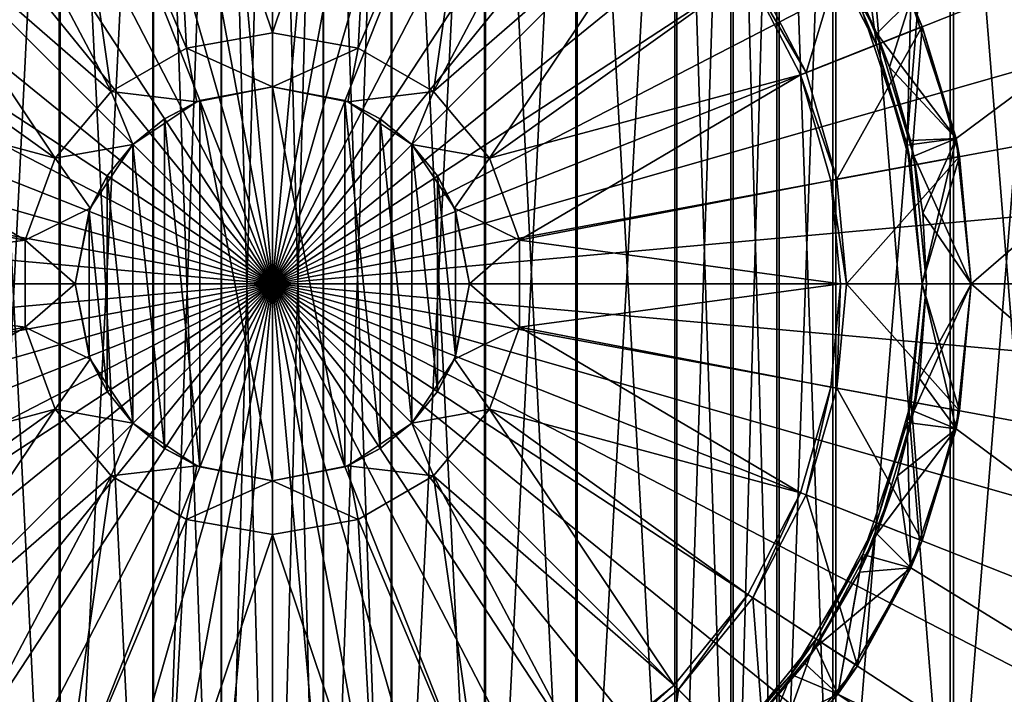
# Model space of a CAD drawing. Header units: metres. Extents: x -901 to 901, y -486 to 401.
# Tile 199 of 256: x -7 to 20, y -11 to 7. Entities that reach past the tile are written whole.
import ezdxf

# ---------------------------------------------------------------- set-up
doc = ezdxf.new("R2010")
doc.units = ezdxf.units.M

msp = doc.modelspace()

# ---------------------------------------------------------------- linework, layer by layer
at = {"layer": 'top0'}
for points in [[(-3.332516, -26.658182, -517.427917), (-5.948157, 26.198927, -517.427917), (-3.332516, 26.658182, -517.427917)], [(-1.426473, -26.827774, -517.427917), (-3.332516, 26.658182, -517.427917), (-1.426473, 26.827774, -517.427917)], [(-1.426473, -26.827774, -517.427917), (-3.332516, -26.658182, -517.427917), (-3.332516, 26.658182, -517.427917)], [(-1.419746, 26.696964, -514.427917), (-3.316785, -26.528145, -514.427917), (-1.419746, -26.696964, -514.427917)], [(-1.419746, 26.696964, -514.427917), (-3.316785, 26.528145, -514.427917), (-3.316785, -26.528145, -514.427917)], [(0, -26.865671, -517.427917), (-1.426473, 26.827774, -517.427917), (0, 26.865671, -517.427917)], [(0, -26.865671, -517.427917), (-1.426473, -26.827774, -517.427917), (-1.426473, 26.827774, -517.427917)], [(0, 26.734688, -514.427917), (-1.419746, -26.696964, -514.427917), (0, -26.734688, -514.427917)], [(0, 26.734688, -514.427917), (-1.419746, 26.696964, -514.427917), (-1.419746, -26.696964, -514.427917)], [(1.426473, -26.827774, -517.427917), (0, 26.865671, -517.427917), (1.426473, 26.827774, -517.427917)], [(1.426473, -26.827774, -517.427917), (0, -26.865671, -517.427917), (0, 26.865671, -517.427917)], [(1.419746, 26.696964, -514.427917), (0, 26.734688, -514.427917), (0, -26.734688, -514.427917)], [(1.419746, 26.696964, -514.427917), (0, -26.734688, -514.427917), (1.419746, -26.696964, -514.427917)], [(3.316785, 26.528145, -514.427917), (1.419746, 26.696964, -514.427917), (1.419746, -26.696964, -514.427917)], [(3.332516, -26.658182, -517.427917), (1.426473, 26.827774, -517.427917), (3.332516, 26.658182, -517.427917)], [(3.332516, -26.658182, -517.427917), (1.426473, -26.827774, -517.427917), (1.426473, 26.827774, -517.427917)], [(5.948157, -26.198927, -517.427917), (3.332516, 26.658182, -517.427917), (5.948157, 26.198927, -517.427917)], [(5.948157, -26.198927, -517.427917), (3.332516, -26.658182, -517.427917), (3.332516, 26.658182, -517.427917)], [(-3.316785, 26.528145, -514.427917), (-5.918982, -26.071234, -514.427917), (-3.316785, -26.528145, -514.427917)], [(-3.316785, 26.528145, -514.427917), (-5.918982, 26.071234, -514.427917), (-5.918982, -26.071234, -514.427917)], [(3.316785, 26.528145, -514.427917), (1.419746, -26.696964, -514.427917), (3.316785, -26.528145, -514.427917)], [(5.918982, 26.071234, -514.427917), (3.316785, 26.528145, -514.427917), (3.316785, -26.528145, -514.427917)], [(-5.948157, -26.198927, -517.427917), (-8.505677, 25.483677, -517.427917), (-5.948157, 26.198927, -517.427917)], [(-3.332516, -26.658182, -517.427917), (-5.948157, -26.198927, -517.427917), (-5.948157, 26.198927, -517.427917)], [(8.505677, -25.483677, -517.427917), (5.948157, 26.198927, -517.427917), (8.505677, 25.483677, -517.427917)], [(8.505677, -25.483677, -517.427917), (5.948157, -26.198927, -517.427917), (5.948157, 26.198927, -517.427917)], [(-5.918982, 26.071234, -514.427917), (-8.463373, -25.359711, -514.427917), (-5.918982, -26.071234, -514.427917)], [(-5.918982, 26.071234, -514.427917), (-8.463373, 25.359711, -514.427917), (-8.463373, -25.359711, -514.427917)], [(5.918982, 26.071234, -514.427917), (3.316785, -26.528145, -514.427917), (5.918982, -26.071234, -514.427917)], [(8.463373, 25.359711, -514.427917), (5.918982, 26.071234, -514.427917), (5.918982, -26.071234, -514.427917)], [(-5.948157, -26.198927, -517.427917), (-8.505677, -25.483677, -517.427917), (-8.505677, 25.483677, -517.427917)], [(8.463373, 25.359711, -514.427917), (5.918982, -26.071234, -514.427917), (8.463373, -25.359711, -514.427917)], [(11.225679, 24.263712, -514.427917), (8.463373, 25.359711, -514.427917), (8.463373, -25.359711, -514.427917)], [(11.281076, -24.382404, -517.427917), (8.505677, 25.483677, -517.427917), (11.281076, 24.382404, -517.427917)], [(11.281076, -24.382404, -517.427917), (8.505677, -25.483677, -517.427917), (8.505677, 25.483677, -517.427917)], [(11.225679, 24.263712, -514.427917), (8.463373, -25.359711, -514.427917), (11.225679, -24.263712, -514.427917)], [(12.790017, 23.476776, -514.427917), (11.225679, 24.263712, -514.427917), (11.225679, -24.263712, -514.427917)], [(12.852788, -23.59174, -517.427917), (11.281076, 24.382404, -517.427917), (12.852788, 23.59174, -517.427917)], [(12.852788, -23.59174, -517.427917), (11.281076, -24.382404, -517.427917), (11.281076, 24.382404, -517.427917)], [(12.790017, 23.476776, -514.427917), (11.225679, -24.263712, -514.427917), (12.790017, -23.476776, -514.427917)], [(14.071715, 22.731705, -514.427917), (12.790017, 23.476776, -514.427917), (12.790017, -23.476776, -514.427917)], [(14.140537, -22.843149, -517.427917), (12.852788, 23.59174, -517.427917), (14.140537, 22.843149, -517.427917)], [(14.140537, -22.843149, -517.427917), (12.852788, -23.59174, -517.427917), (12.852788, 23.59174, -517.427917)], [(15.713568, -21.79101, -517.427917), (14.140537, 22.843149, -517.427917), (15.713568, 21.79101, -517.427917)], [(15.713568, -21.79101, -517.427917), (14.140537, -22.843149, -517.427917), (14.140537, 22.843149, -517.427917)], [(14.071715, 22.731705, -514.427917), (12.790017, -23.476776, -514.427917), (14.071715, -22.731705, -514.427917)], [(15.637327, 21.684502, -514.427917), (14.071715, 22.731705, -514.427917), (14.071715, -22.731705, -514.427917)], [(18.996899, -18.996899, -517.427917), (15.713568, 21.79101, -517.427917), (18.996899, 18.996899, -517.427917)], [(18.996899, -18.996899, -517.427917), (15.713568, -21.79101, -517.427917), (15.713568, 21.79101, -517.427917)], [(15.637327, 21.684502, -514.427917), (14.071715, -22.731705, -514.427917), (15.637327, -21.684502, -514.427917)], [(18.90428, 18.90428, -514.427917), (15.637327, 21.684502, -514.427917), (15.637327, -21.684502, -514.427917)], [(21.79101, -15.713568, -517.427917), (18.996899, 18.996899, -517.427917), (21.79101, 15.713568, -517.427917)], [(21.79101, -15.713568, -517.427917), (18.996899, -18.996899, -517.427917), (18.996899, 18.996899, -517.427917)], [(18.90428, 18.90428, -514.427917), (15.637327, -21.684502, -514.427917), (18.90428, -18.90428, -514.427917)], [(21.684502, 15.637327, -514.427917), (18.90428, 18.90428, -514.427917), (18.90428, -18.90428, -514.427917)], [(21.684502, 15.637327, -514.427917), (18.90428, -18.90428, -514.427917), (21.684502, -15.637327, -514.427917)]]:
    msp.add_3dface(points, dxfattribs=at)
at = {"layer": 'top0123458'}
for points in [[(-6.030249, 32.574165, -500.752747), (-0.00254, 0.001257, -500.478394), (-2.979059, 32.993195, -500.752747)], [(-2.979059, 32.993195, -500.752747), (-0.00254, 0.001257, -500.478394), (-0.00254, 33.12719, -500.752747)], [(-0.00254, 0.001257, -500.478394), (2.973973, 32.993195, -500.752747), (-0.00254, 33.12719, -500.752747)], [(6.025158, 32.574165, -500.752747), (2.973973, 32.993195, -500.752747), (-0.00254, 0.001257, -500.478394)], [(-6.030249, 32.574165, -500.752747), (-9.117433, 31.848497, -500.752747), (-0.00254, 0.001257, -500.478394)], [(9.112336, 31.848494, -500.752747), (6.025158, 32.574165, -500.752747), (-0.00254, 0.001257, -500.478394)], [(-0.00254, 0.001257, -500.478394), (-9.117433, 31.848497, -500.752747), (-12.196047, 30.801367, -500.752747)], [(9.112336, 31.848494, -500.752747), (-0.00254, 0.001257, -500.478394), (12.190946, 30.801361, -500.752747)], [(-15.217135, 29.4265, -500.752747), (-0.00254, 0.001257, -500.478394), (-12.196047, 30.801367, -500.752747)], [(12.190946, 30.801361, -500.752747), (-0.00254, 0.001257, -500.478394), (15.212028, 29.426491, -500.752747)], [(55.265408, 31.001257, -504.348846), (19.071339, 4.055535, -504.348846), (17.811596, 7.932621, -504.348846)], [(19.497459, 0.001257, -504.348846), (19.071339, 4.055535, -504.348846), (55.265408, 31.001257, -504.348846)], [(55.265408, -30.998743, -504.348846), (19.497459, 0.001257, -504.348846), (55.265408, 31.001257, -504.348846)], [(-18.129414, 27.727522, -500.752747), (-0.00254, 0.001257, -500.478394), (-15.217135, 29.4265, -500.752747)], [(-0.00254, 0.001257, -500.478394), (18.1243, 27.72751, -500.752747), (15.212028, 29.426491, -500.752747)], [(-18.129414, 27.727522, -500.752747), (-20.881798, 25.718689, -500.752747), (-0.00254, 0.001257, -500.478394)], [(-0.00254, 0.001257, -500.478394), (20.876678, 25.718676, -500.752747), (18.1243, 27.72751, -500.752747)], [(-0.00254, 0.001257, -500.478394), (-20.881798, 25.718689, -500.752747), (-23.426161, 23.424839, -500.752747)], [(23.421038, 23.424824, -500.752747), (20.876678, 25.718676, -500.752747), (-0.00254, 0.001257, -500.478394)], [(-25.720015, 20.88048, -500.752747), (-0.00254, 0.001257, -500.478394), (-23.426161, 23.424839, -500.752747)], [(25.714888, 20.880465, -500.752747), (23.421038, 23.424824, -500.752747), (-0.00254, 0.001257, -500.478394)], [(-27.728848, 18.128099, -500.752747), (-0.00254, 0.001257, -500.478394), (-25.720015, 20.88048, -500.752747)], [(-0.00254, 0.001257, -500.478394), (27.723721, 18.128084, -500.752747), (25.714888, 20.880465, -500.752747)], [(-27.728848, 18.128099, -500.752747), (-29.427824, 15.215825, -500.752747), (-0.00254, 0.001257, -500.478394)], [(29.422699, 15.215814, -500.752747), (27.723721, 18.128084, -500.752747), (-0.00254, 0.001257, -500.478394)], [(-2.886205, 15.584217, -504.518829), (-0.00254, 15.848785, -504.518829), (-0.00254, 7.001257, -504.518829)], [(-0.00254, 7.001257, -504.518829), (-0.00254, 15.848785, -504.518829), (2.881124, 15.584217, -504.518829)], [(-5.835932, 14.736104, -504.518829), (-2.886205, 15.584217, -504.518829), (-2.396681, 6.579105, -504.518829)], [(-2.396681, 6.579105, -504.518829), (-2.886205, 15.584217, -504.518829), (-0.00254, 7.001257, -504.518829)], [(-0.00254, 7.001257, -504.518829), (2.881124, 15.584217, -504.518829), (2.391601, 6.579105, -504.518829)], [(2.881124, 15.584217, -504.518829), (5.830852, 14.736104, -504.518829), (2.391601, 6.579105, -504.518829)], [(-29.427824, 15.215825, -500.752747), (-30.802689, 12.194742, -500.752747), (-0.00254, 0.001257, -500.478394)], [(30.797567, 12.194733, -500.752747), (29.422699, 15.215814, -500.752747), (-0.00254, 0.001257, -500.478394)], [(-4.502054, 5.363568, -504.518829), (-8.674462, 13.265567, -504.518829), (-5.835932, 14.736104, -504.518829)], [(-4.502054, 5.363568, -504.518829), (-5.835932, 14.736104, -504.518829), (-2.396681, 6.579105, -504.518829)], [(2.391601, 6.579105, -504.518829), (5.830852, 14.736104, -504.518829), (4.496973, 5.363568, -504.518829)], [(5.830852, 14.736104, -504.518829), (8.669382, 13.265567, -504.518829), (4.496973, 5.363568, -504.518829)], [(-11.208436, 11.207151, -504.518829), (-8.674462, 13.265567, -504.518829), (-4.502054, 5.363568, -504.518829)], [(4.496973, 5.363568, -504.518829), (8.669382, 13.265567, -504.518829), (11.203355, 11.207151, -504.518829)], [(-30.802689, 12.194742, -500.752747), (-31.849813, 9.116133, -500.752747), (-0.00254, 0.001257, -500.478394)], [(-0.00254, 0.001257, -500.478394), (31.844698, 9.116125, -500.752747), (30.797567, 12.194733, -500.752747)], [(-6.064718, 3.501257, -504.518829), (-13.26685, 8.673179, -504.518829), (-11.208436, 11.207151, -504.518829)], [(-6.064718, 3.501257, -504.518829), (-11.208436, 11.207151, -504.518829), (-4.502054, 5.363568, -504.518829)], [(4.496973, 5.363568, -504.518829), (11.203355, 11.207151, -504.518829), (6.059638, 3.501257, -504.518829)], [(11.203355, 11.207151, -504.518829), (13.26177, 8.673179, -504.518829), (6.059638, 3.501257, -504.518829)], [(16.318872, 10.671847, -516.818848), (14.892004, 5.897858, -516.818848), (13.405532, 8.767153, -516.818848)], [(16.318872, 10.671847, -516.818848), (18.128332, 7.179104, -516.818848), (14.892004, 5.897858, -516.818848)], [(16.318872, 10.671847, -511.418854), (16.849873, 6.672974, -511.418854), (15.168003, 9.919434, -511.418854)], [(16.318872, 10.671847, -511.418854), (18.128332, 7.179104, -511.418854), (16.849873, 6.672974, -511.418854)], [(18.128332, 7.179104, -511.418854), (16.318872, 10.671847, -511.418854), (17.811596, 7.932621, -509.918854)], [(16.318872, 10.671847, -516.818848), (17.811596, 7.932621, -515.318848), (18.128332, 7.179104, -516.818848)], [(16.849873, 6.672974, -511.418854), (16.469164, 7.564233, -515.318848), (15.168003, 9.919434, -511.418854)], [(15.171781, 10.140414, -509.918854), (16.374565, 8.054388, -507.018829), (16.858261, 6.98523, -509.918854)], [(15.171781, 10.140414, -509.918854), (16.858261, 6.98523, -509.918854), (17.811596, 7.932621, -509.918854)], [(-0.00254, 0.001257, -500.478394), (-31.849813, 9.116133, -500.752747), (-32.575474, 6.028954, -500.752747)], [(-0.00254, 0.001257, -500.478394), (32.57037, 6.028949, -500.752747), (31.844698, 9.116125, -500.752747)], [(-14.737388, 5.834648, -504.518829), (-13.26685, 8.673179, -504.518829), (-6.064718, 3.501257, -504.518829)], [(6.059638, 3.501257, -504.518829), (13.26177, 8.673179, -504.518829), (14.732306, 5.834648, -504.518829)], [(13.405532, 8.767153, -516.818848), (14.892004, 5.897858, -516.818848), (13.26177, 8.673179, -504.518829)], [(13.26177, 8.673179, -504.518829), (14.892004, 5.897858, -516.818848), (14.732306, 5.834648, -504.518829)], [(16.374565, 8.054388, -507.018829), (17.218443, 6.042799, -507.018829), (16.858261, 6.98523, -509.918854)], [(16.374565, 8.054388, -507.018829), (17.811596, 7.932621, -507.018829), (17.218443, 6.042799, -507.018829)], [(17.704311, 3.872045, -515.318848), (17.811596, 7.932621, -515.318848), (16.469164, 7.564233, -515.318848)], [(17.811596, 7.932621, -509.918854), (16.858261, 6.98523, -509.918854), (19.071339, 4.055535, -509.918854)], [(17.811596, 7.932621, -507.018829), (19.071339, 4.055535, -507.018829), (17.218443, 6.042799, -507.018829)], [(19.071339, 4.055535, -515.318848), (17.811596, 7.932621, -515.318848), (17.704311, 3.872045, -515.318848)], [(18.128332, 7.179104, -511.418854), (17.811596, 7.932621, -509.918854), (19.071339, 4.055535, -509.918854)], [(17.811596, 7.932621, -504.348846), (19.071339, 4.055535, -504.348846), (17.811596, 7.932621, -507.018829)], [(17.811596, 7.932621, -507.018829), (19.071339, 4.055535, -504.348846), (19.071339, 4.055535, -507.018829)], [(17.811596, 7.932621, -515.318848), (19.071339, 4.055535, -515.318848), (18.128332, 7.179104, -516.818848)], [(17.704311, 3.872045, -515.318848), (16.469164, 7.564233, -515.318848), (16.849873, 6.672974, -511.418854)], [(18.128332, 7.179104, -516.818848), (15.749306, 2.916165, -516.818848), (14.892004, 5.897858, -516.818848)], [(18.128332, 7.179104, -516.818848), (19.171915, 3.549537, -516.818848), (15.749306, 2.916165, -516.818848)], [(18.128332, 7.179104, -511.418854), (17.81987, 3.299337, -511.418854), (16.849873, 6.672974, -511.418854)], [(18.128332, 7.179104, -511.418854), (19.171915, 3.549537, -511.418854), (17.81987, 3.299337, -511.418854)], [(19.171915, 3.549537, -511.418854), (18.128332, 7.179104, -511.418854), (19.071339, 4.055535, -509.918854)], [(18.128332, 7.179104, -516.818848), (19.071339, 4.055535, -515.318848), (19.171915, 3.549537, -516.818848)], [(-2.396681, 6.579105, -505.718842), (-0.00254, 7.001257, -505.718842), (-0.00254, 5.501257, -505.718842)], [(-0.00254, 7.001257, -505.718842), (-2.396681, 6.579105, -505.718842), (-0.00254, 7.001257, -504.518829)], [(-2.396681, 6.579105, -505.718842), (-2.396681, 6.579105, -504.518829), (-0.00254, 7.001257, -504.518829)], [(-0.00254, 7.001257, -505.718842), (2.391601, 6.579105, -505.718842), (-0.00254, 5.501257, -505.718842)], [(-0.00254, 7.001257, -504.518829), (2.391601, 6.579105, -504.518829), (-0.00254, 7.001257, -505.718842)], [(2.391601, 6.579105, -504.518829), (2.391601, 6.579105, -505.718842), (-0.00254, 7.001257, -505.718842)], [(16.858261, 6.98523, -509.918854), (17.218443, 6.042799, -507.018829), (17.896791, 3.561656, -509.918854)], [(16.858261, 6.98523, -509.918854), (17.896791, 3.561656, -509.918854), (19.071339, 4.055535, -509.918854)], [(17.81987, 3.299337, -511.418854), (17.704311, 3.872045, -515.318848), (16.849873, 6.672974, -511.418854)], [(-4.502054, 5.363568, -505.718842), (-2.396681, 6.579105, -505.718842), (-2.107299, 5.082594, -505.718842)], [(-2.396681, 6.579105, -505.718842), (-4.502054, 5.363568, -505.718842), (-2.396681, 6.579105, -504.518829)], [(-4.502054, 5.363568, -505.718842), (-4.502054, 5.363568, -504.518829), (-2.396681, 6.579105, -504.518829)], [(-2.107299, 5.082594, -505.718842), (-2.396681, 6.579105, -505.718842), (-0.00254, 5.501257, -505.718842)], [(-0.00254, 5.501257, -505.718842), (2.391601, 6.579105, -505.718842), (2.102219, 5.082594, -505.718842)], [(2.391601, 6.579105, -505.718842), (4.496973, 5.363568, -505.718842), (2.102219, 5.082594, -505.718842)], [(2.391601, 6.579105, -504.518829), (4.496973, 5.363568, -504.518829), (2.391601, 6.579105, -505.718842)], [(4.496973, 5.363568, -504.518829), (4.496973, 5.363568, -505.718842), (2.391601, 6.579105, -505.718842)], [(-32.994492, 2.977769, -500.752747), (-0.00254, 0.001257, -500.478394), (-32.575474, 6.028954, -500.752747)], [(-6.896194, 1.216794, -504.518829), (-15.585501, 2.884921, -504.518829), (-14.737388, 5.834648, -504.518829)], [(-6.896194, 1.216794, -504.518829), (-14.737388, 5.834648, -504.518829), (-6.064718, 3.501257, -504.518829)], [(32.989395, 2.977767, -500.752747), (32.57037, 6.028949, -500.752747), (-0.00254, 0.001257, -500.478394)], [(6.059638, 3.501257, -504.518829), (14.732306, 5.834648, -504.518829), (6.891114, 1.216794, -504.518829)], [(14.732306, 5.834648, -504.518829), (15.58042, 2.884921, -504.518829), (6.891114, 1.216794, -504.518829)], [(14.892004, 5.897858, -516.818848), (15.749306, 2.916165, -516.818848), (14.732306, 5.834648, -504.518829)], [(14.732306, 5.834648, -504.518829), (15.749306, 2.916165, -516.818848), (15.58042, 2.884921, -504.518829)], [(17.218443, 6.042799, -507.018829), (17.80369, 4.001338, -507.018829), (17.896791, 3.561656, -509.918854)], [(17.218443, 6.042799, -507.018829), (19.071339, 4.055535, -507.018829), (17.80369, 4.001338, -507.018829)], [(-2.107299, 5.082594, -505.718842), (-0.00254, 5.501257, -505.718842), (-2.027061, 5.115093, -504.218842)], [(-0.00254, 5.501257, -505.718842), (-0.00254, 5.501257, -504.218842), (-2.027061, 5.115093, -504.218842)], [(-0.00254, -5.498743, -504.218842), (-2.027061, 5.115093, -504.218842), (-0.00254, 5.501257, -504.218842)], [(2.102219, 5.082594, -505.718842), (2.021981, 5.115093, -504.218842), (-0.00254, 5.501257, -504.218842)], [(-0.00254, 5.501257, -504.218842), (-0.00254, 5.501257, -505.718842), (2.102219, 5.082594, -505.718842)], [(2.021981, -5.112578, -504.218842), (-0.00254, 5.501257, -504.218842), (2.021981, 5.115093, -504.218842)], [(2.021981, -5.112578, -504.218842), (-0.00254, -5.498743, -504.218842), (-0.00254, 5.501257, -504.218842)], [(-6.064718, 3.501257, -505.718842), (-4.502054, 5.363568, -505.718842), (-3.891628, 3.890344, -505.718842)], [(-4.502054, 5.363568, -505.718842), (-6.064718, 3.501257, -505.718842), (-4.502054, 5.363568, -504.518829)], [(-6.064718, 3.501257, -505.718842), (-6.064718, 3.501257, -504.518829), (-4.502054, 5.363568, -504.518829)], [(-3.891628, 3.890344, -505.718842), (-4.502054, 5.363568, -505.718842), (-2.107299, 5.082594, -505.718842)], [(2.102219, 5.082594, -505.718842), (4.496973, 5.363568, -505.718842), (3.886547, 3.890344, -505.718842)], [(4.496973, 5.363568, -505.718842), (6.059638, 3.501257, -505.718842), (3.886547, 3.890344, -505.718842)], [(4.496973, 5.363568, -504.518829), (6.059638, 3.501257, -504.518829), (4.496973, 5.363568, -505.718842)], [(6.059638, 3.501257, -504.518829), (6.059638, 3.501257, -505.718842), (4.496973, 5.363568, -505.718842)], [(-3.891628, 3.890344, -505.718842), (-2.107299, 5.082594, -505.718842), (-3.012194, 4.604733, -504.218842)], [(-2.107299, 5.082594, -505.718842), (-2.027061, 5.115093, -504.218842), (-3.012194, 4.604733, -504.218842)], [(-2.027061, -5.112578, -504.218842), (-3.012194, 4.604733, -504.218842), (-2.027061, 5.115093, -504.218842)], [(-0.00254, -5.498743, -504.218842), (-2.027061, -5.112578, -504.218842), (-2.027061, 5.115093, -504.218842)], [(3.007113, 4.604733, -504.218842), (2.021981, 5.115093, -504.218842), (2.102219, 5.082594, -505.718842)], [(3.007113, -4.602218, -504.218842), (2.021981, 5.115093, -504.218842), (3.007113, 4.604733, -504.218842)], [(3.007113, -4.602218, -504.218842), (2.021981, -5.112578, -504.218842), (2.021981, 5.115093, -504.218842)], [(3.886547, 3.890344, -505.718842), (3.007113, 4.604733, -504.218842), (2.102219, 5.082594, -505.718842)], [(-3.891628, 3.890344, -505.718842), (-3.012194, 4.604733, -504.218842), (-3.891628, 3.890344, -504.218842)], [(-3.012194, -4.602218, -504.218842), (-3.891628, 3.890344, -504.218842), (-3.012194, 4.604733, -504.218842)], [(-2.027061, -5.112578, -504.218842), (-3.012194, -4.602218, -504.218842), (-3.012194, 4.604733, -504.218842)], [(3.886547, 3.890344, -505.718842), (3.886547, 3.890344, -504.218842), (3.007113, 4.604733, -504.218842)], [(3.886547, -3.88783, -504.218842), (3.007113, 4.604733, -504.218842), (3.886547, 3.890344, -504.218842)], [(3.886547, -3.88783, -504.218842), (3.007113, -4.602218, -504.218842), (3.007113, 4.604733, -504.218842)], [(-5.083878, 2.106016, -505.718842), (-6.064718, 3.501257, -505.718842), (-3.891628, 3.890344, -505.718842)], [(-5.083878, 2.106016, -505.718842), (-3.891628, 3.890344, -505.718842), (-4.606016, 3.010911, -504.218842)], [(-4.606016, 3.010911, -504.218842), (-3.891628, 3.890344, -505.718842), (-3.891628, 3.890344, -504.218842)], [(-3.891628, -3.88783, -504.218842), (-4.606016, 3.010911, -504.218842), (-3.891628, 3.890344, -504.218842)], [(-3.012194, -4.602218, -504.218842), (-3.891628, -3.88783, -504.218842), (-3.891628, 3.890344, -504.218842)], [(3.886547, 3.890344, -505.718842), (6.059638, 3.501257, -505.718842), (5.078797, 2.106016, -505.718842)], [(5.078797, 2.106016, -505.718842), (4.600935, 3.010911, -504.218842), (3.886547, 3.890344, -505.718842)], [(4.600935, 3.010911, -504.218842), (3.886547, 3.890344, -504.218842), (3.886547, 3.890344, -505.718842)], [(4.600935, -3.008396, -504.218842), (3.886547, 3.890344, -504.218842), (4.600935, 3.010911, -504.218842)], [(4.600935, -3.008396, -504.218842), (3.886547, -3.88783, -504.218842), (3.886547, 3.890344, -504.218842)], [(18.122459, 0.001257, -515.318848), (19.071339, 4.055535, -515.318848), (17.704311, 3.872045, -515.318848)], [(18.122459, 0.001257, -515.318848), (17.704311, 3.872045, -515.318848), (17.81987, 3.299337, -511.418854)], [(19.071339, 4.055535, -507.018829), (18.140455, 1.974636, -507.018829), (17.80369, 4.001338, -507.018829)], [(17.896791, 3.561656, -509.918854), (17.80369, 4.001338, -507.018829), (18.140455, 1.974636, -507.018829)], [(19.071339, 4.055535, -509.918854), (17.896791, 3.561656, -509.918854), (19.497459, 0.001257, -509.918854)], [(19.497459, 0.001257, -515.318848), (19.071339, 4.055535, -515.318848), (18.122459, 0.001257, -515.318848)], [(19.071339, 4.055535, -507.018829), (19.497459, 0.001257, -507.018829), (18.140455, 1.974636, -507.018829)], [(19.171915, 3.549537, -511.418854), (19.071339, 4.055535, -509.918854), (19.497459, 0.001257, -509.918854)], [(19.071339, 4.055535, -504.348846), (19.497459, 0.001257, -504.348846), (19.071339, 4.055535, -507.018829)], [(19.071339, 4.055535, -507.018829), (19.497459, 0.001257, -504.348846), (19.497459, 0.001257, -507.018829)], [(19.071339, 4.055535, -515.318848), (19.497459, 0.001257, -515.318848), (19.171915, 3.549537, -516.818848)], [(-6.896194, 1.216794, -505.718842), (-6.064718, 3.501257, -505.718842), (-5.083878, 2.106016, -505.718842)], [(-6.064718, 3.501257, -505.718842), (-6.896194, 1.216794, -505.718842), (-6.064718, 3.501257, -504.518829)], [(-6.896194, 1.216794, -505.718842), (-6.896194, 1.216794, -504.518829), (-6.064718, 3.501257, -504.518829)], [(6.059638, 3.501257, -505.718842), (6.891114, 1.216794, -505.718842), (5.078797, 2.106016, -505.718842)], [(6.059638, 3.501257, -504.518829), (6.891114, 1.216794, -504.518829), (6.059638, 3.501257, -505.718842)], [(6.891114, 1.216794, -504.518829), (6.891114, 1.216794, -505.718842), (6.059638, 3.501257, -505.718842)], [(19.171915, 3.549537, -516.818848), (16.016741, 0.001257, -516.818848), (15.749306, 2.916165, -516.818848)], [(19.171915, 3.549537, -516.818848), (19.497459, 0.001257, -516.818848), (16.016741, 0.001257, -516.818848)], [(19.171915, 3.549537, -511.418854), (18.122459, 0.001257, -511.418854), (17.81987, 3.299337, -511.418854)], [(18.122459, 0.001257, -511.418854), (18.122459, 0.001257, -515.318848), (17.81987, 3.299337, -511.418854)], [(18.247459, 0.001257, -509.918854), (17.896791, 3.561656, -509.918854), (18.140455, 1.974636, -507.018829)], [(17.896791, 3.561656, -509.918854), (18.247459, 0.001257, -509.918854), (19.497459, 0.001257, -509.918854)], [(19.171915, 3.549537, -511.418854), (19.497459, 0.001257, -511.418854), (18.122459, 0.001257, -511.418854)], [(19.497459, 0.001257, -511.418854), (19.171915, 3.549537, -511.418854), (19.497459, 0.001257, -509.918854)], [(19.171915, 3.549537, -516.818848), (19.497459, 0.001257, -515.318848), (19.497459, 0.001257, -516.818848)], [(-33.128624, 0.001257, -500.752747), (-0.00254, 0.001257, -500.478394), (-32.994492, 2.977769, -500.752747)], [(-15.850069, 0.001257, -504.518829), (-15.585501, 2.884921, -504.518829), (-6.896194, 1.216794, -504.518829)], [(-5.116376, 2.025778, -504.218842), (-5.083878, 2.106016, -505.718842), (-4.606016, 3.010911, -504.218842)], [(-4.606016, -3.008396, -504.218842), (-5.116376, 2.025778, -504.218842), (-4.606016, 3.010911, -504.218842)], [(-3.891628, -3.88783, -504.218842), (-4.606016, -3.008396, -504.218842), (-4.606016, 3.010911, -504.218842)], [(33.123543, 0.001257, -500.752747), (32.989395, 2.977767, -500.752747), (-0.00254, 0.001257, -500.478394)], [(5.111295, 2.025778, -504.218842), (4.600935, 3.010911, -504.218842), (5.078797, 2.106016, -505.718842)], [(5.111295, -2.023264, -504.218842), (4.600935, 3.010911, -504.218842), (5.111295, 2.025778, -504.218842)], [(5.111295, -2.023264, -504.218842), (4.600935, -3.008396, -504.218842), (4.600935, 3.010911, -504.218842)], [(6.891114, 1.216794, -504.518829), (15.58042, 2.884921, -504.518829), (15.844989, 0.001257, -504.518829)], [(15.749306, 2.916165, -516.818848), (16.016741, 0.001257, -516.818848), (15.58042, 2.884921, -504.518829)], [(15.58042, 2.884921, -504.518829), (16.016741, 0.001257, -516.818848), (15.844989, 0.001257, -504.518829)], [(-5.50254, 0.001257, -505.718842), (-6.896194, 1.216794, -505.718842), (-5.083878, 2.106016, -505.718842)], [(-5.50254, 0.001257, -505.718842), (-5.083878, 2.106016, -505.718842), (-5.50254, 0.001257, -504.218842)], [(-5.083878, 2.106016, -505.718842), (-5.116376, 2.025778, -504.218842), (-5.50254, 0.001257, -504.218842)], [(-5.116376, -2.023264, -504.218842), (-5.50254, 0.001257, -504.218842), (-5.116376, 2.025778, -504.218842)], [(-4.606016, -3.008396, -504.218842), (-5.116376, -2.023264, -504.218842), (-5.116376, 2.025778, -504.218842)], [(5.078797, 2.106016, -505.718842), (6.891114, 1.216794, -505.718842), (5.49746, 0.001257, -505.718842)], [(5.49746, 0.001257, -505.718842), (5.111295, 2.025778, -504.218842), (5.078797, 2.106016, -505.718842)], [(5.49746, 0.001257, -504.218842), (5.111295, 2.025778, -504.218842), (5.49746, 0.001257, -505.718842)], [(5.49746, 0.001257, -504.218842), (5.111295, -2.023264, -504.218842), (5.111295, 2.025778, -504.218842)], [(18.247459, 0.001257, -507.018829), (18.247459, 0.001257, -509.918854), (18.140455, 1.974636, -507.018829)], [(19.497459, 0.001257, -507.018829), (18.247459, 0.001257, -507.018829), (18.140455, 1.974636, -507.018829)], [(-6.896194, -1.21428, -504.518829), (-15.850069, 0.001257, -504.518829), (-6.896194, 1.216794, -504.518829)], [(-6.896194, -1.21428, -505.718842), (-6.896194, 1.216794, -505.718842), (-5.50254, 0.001257, -505.718842)], [(-6.896194, 1.216794, -504.518829), (-6.896194, 1.216794, -505.718842), (-6.896194, -1.21428, -504.518829)], [(-6.896194, 1.216794, -505.718842), (-6.896194, -1.21428, -505.718842), (-6.896194, -1.21428, -504.518829)], [(6.891114, 1.216794, -505.718842), (6.891114, -1.21428, -505.718842), (5.49746, 0.001257, -505.718842)], [(6.891114, 1.216794, -504.518829), (15.844989, 0.001257, -504.518829), (6.891114, -1.21428, -504.518829)], [(6.891114, 1.216794, -505.718842), (6.891114, 1.216794, -504.518829), (6.891114, -1.21428, -505.718842)], [(6.891114, 1.216794, -504.518829), (6.891114, -1.21428, -504.518829), (6.891114, -1.21428, -505.718842)], [(-33.128624, 0.001257, -500.752747), (-32.994476, -2.975259, -500.752747), (-0.00254, 0.001257, -500.478394)], [(-32.994476, -2.975259, -500.752747), (-32.575447, -6.026446, -500.752747), (-0.00254, 0.001257, -500.478394)], [(-0.00254, 0.001257, -500.478394), (-32.575447, -6.026446, -500.752747), (-31.849775, -9.113626, -500.752747)], [(-31.849775, -9.113626, -500.752747), (-30.802641, -12.192237, -500.752747), (-0.00254, 0.001257, -500.478394)], [(-30.802641, -12.192237, -500.752747), (-29.427769, -15.21332, -500.752747), (-0.00254, 0.001257, -500.478394)], [(-29.427769, -15.21332, -500.752747), (-27.728786, -18.125593, -500.752747), (-0.00254, 0.001257, -500.478394)], [(-0.00254, 0.001257, -500.478394), (-27.728786, -18.125593, -500.752747), (-25.719952, -20.877972, -500.752747)], [(-25.719952, -20.877972, -500.752747), (-23.426098, -23.422329, -500.752747), (-0.00254, 0.001257, -500.478394)], [(-23.426098, -23.422329, -500.752747), (-20.881739, -25.716179, -500.752747), (-0.00254, 0.001257, -500.478394)], [(-0.00254, 0.001257, -500.478394), (-20.881739, -25.716179, -500.752747), (-18.129358, -27.725012, -500.752747)], [(-18.129358, -27.725012, -500.752747), (-15.217087, -29.423988, -500.752747), (-0.00254, 0.001257, -500.478394)], [(-6.896194, -1.21428, -504.518829), (-15.585501, -2.882407, -504.518829), (-15.850069, 0.001257, -504.518829)], [(-15.217087, -29.423988, -500.752747), (-12.196007, -30.798853, -500.752747), (-0.00254, 0.001257, -500.478394)], [(-12.196007, -30.798853, -500.752747), (-9.117401, -31.845984, -500.752747), (-0.00254, 0.001257, -500.478394)], [(-0.00254, 0.001257, -500.478394), (-9.117401, -31.845984, -500.752747), (-6.030228, -32.571651, -500.752747)], [(-5.083878, -2.103502, -505.718842), (-6.896194, -1.21428, -505.718842), (-5.50254, 0.001257, -505.718842)], [(-6.030228, -32.571651, -500.752747), (-2.979048, -32.990681, -500.752747), (-0.00254, 0.001257, -500.478394)], [(-5.083878, -2.103502, -505.718842), (-5.50254, 0.001257, -505.718842), (-5.116376, -2.023264, -504.218842)], [(-5.50254, 0.001257, -505.718842), (-5.50254, 0.001257, -504.218842), (-5.116376, -2.023264, -504.218842)], [(-2.979048, -32.990681, -500.752747), (-0.00254, -33.124676, -500.752747), (-0.00254, 0.001257, -500.478394)], [(-0.00254, -33.124676, -500.752747), (2.973974, -32.990677, -500.752747), (-0.00254, 0.001257, -500.478394)], [(-0.00254, 0.001257, -500.478394), (2.973974, -32.990677, -500.752747), (6.025159, -32.571651, -500.752747)], [(33.123543, 0.001257, -500.752747), (-0.00254, 0.001257, -500.478394), (32.989395, -2.975253, -500.752747)], [(32.989395, -2.975253, -500.752747), (-0.00254, 0.001257, -500.478394), (32.57037, -6.026435, -500.752747)], [(-0.00254, 0.001257, -500.478394), (31.8447, -9.113611, -500.752747), (32.57037, -6.026435, -500.752747)], [(29.422699, -15.213299, -500.752747), (-0.00254, 0.001257, -500.478394), (27.723721, -18.12557, -500.752747)], [(27.723721, -18.12557, -500.752747), (-0.00254, 0.001257, -500.478394), (25.71489, -20.877951, -500.752747)], [(-0.00254, 0.001257, -500.478394), (23.421038, -23.42231, -500.752747), (25.71489, -20.877951, -500.752747)], [(20.876678, -25.716162, -500.752747), (-0.00254, 0.001257, -500.478394), (18.1243, -27.724997, -500.752747)], [(18.1243, -27.724997, -500.752747), (-0.00254, 0.001257, -500.478394), (15.212028, -29.423977, -500.752747)], [(-0.00254, 0.001257, -500.478394), (12.190946, -30.798845, -500.752747), (15.212028, -29.423977, -500.752747)], [(9.112337, -31.84598, -500.752747), (-0.00254, 0.001257, -500.478394), (6.025159, -32.571651, -500.752747)], [(20.876678, -25.716162, -500.752747), (23.421038, -23.42231, -500.752747), (-0.00254, 0.001257, -500.478394)], [(31.8447, -9.113611, -500.752747), (-0.00254, 0.001257, -500.478394), (30.797567, -12.192218, -500.752747)], [(-0.00254, 0.001257, -500.478394), (29.422699, -15.213299, -500.752747), (30.797567, -12.192218, -500.752747)], [(9.112337, -31.84598, -500.752747), (12.190946, -30.798845, -500.752747), (-0.00254, 0.001257, -500.478394)], [(5.49746, 0.001257, -505.718842), (6.891114, -1.21428, -505.718842), (5.078797, -2.103502, -505.718842)], [(5.078797, -2.103502, -505.718842), (5.111295, -2.023264, -504.218842), (5.49746, 0.001257, -504.218842)], [(5.078797, -2.103502, -505.718842), (5.49746, 0.001257, -504.218842), (5.49746, 0.001257, -505.718842)], [(15.844989, 0.001257, -504.518829), (15.58042, -2.882407, -504.518829), (6.891114, -1.21428, -504.518829)], [(15.58042, -2.882407, -504.518829), (15.844989, 0.001257, -504.518829), (15.749306, -2.913651, -516.818848)], [(15.844989, 0.001257, -504.518829), (16.016741, 0.001257, -516.818848), (15.749306, -2.913651, -516.818848)], [(16.016741, 0.001257, -516.818848), (19.171915, -3.547022, -516.818848), (15.749306, -2.913651, -516.818848)], [(19.497459, 0.001257, -516.818848), (19.171915, -3.547022, -516.818848), (16.016741, 0.001257, -516.818848)], [(17.81987, -3.296823, -511.418854), (17.704311, -3.869531, -515.318848), (18.122459, 0.001257, -515.318848)], [(19.071339, -4.053021, -515.318848), (18.122459, 0.001257, -515.318848), (17.704311, -3.869531, -515.318848)], [(18.122459, 0.001257, -511.418854), (19.171915, -3.547022, -511.418854), (17.81987, -3.296823, -511.418854)], [(18.122459, 0.001257, -511.418854), (17.81987, -3.296823, -511.418854), (18.122459, 0.001257, -515.318848)], [(17.896791, -3.559141, -509.918854), (18.247459, 0.001257, -509.918854), (18.054802, -2.643523, -507.018829)], [(19.497459, 0.001257, -509.918854), (18.247459, 0.001257, -509.918854), (17.896791, -3.559141, -509.918854)], [(19.071339, -4.053021, -509.918854), (19.497459, 0.001257, -509.918854), (17.896791, -3.559141, -509.918854)], [(18.054802, -2.643523, -507.018829), (18.247459, 0.001257, -509.918854), (18.247459, 0.001257, -507.018829)], [(18.247459, 0.001257, -507.018829), (19.497459, 0.001257, -507.018829), (18.054802, -2.643523, -507.018829)], [(19.497459, 0.001257, -507.018829), (19.071339, -4.053021, -507.018829), (18.054802, -2.643523, -507.018829)], [(19.497459, 0.001257, -511.418854), (19.171915, -3.547022, -511.418854), (18.122459, 0.001257, -511.418854)], [(19.071339, -4.053021, -515.318848), (19.497459, 0.001257, -515.318848), (18.122459, 0.001257, -515.318848)], [(19.497459, 0.001257, -509.918854), (19.071339, -4.053021, -509.918854), (19.171915, -3.547022, -511.418854)], [(19.071339, -4.053021, -507.018829), (19.497459, 0.001257, -507.018829), (19.071339, -4.053021, -504.348846)], [(19.071339, -4.053021, -504.348846), (19.497459, 0.001257, -507.018829), (19.497459, 0.001257, -504.348846)], [(19.071339, -4.053021, -504.348846), (19.497459, 0.001257, -504.348846), (55.265408, -30.998743, -504.348846)], [(19.171915, -3.547022, -516.818848), (19.497459, 0.001257, -515.318848), (19.071339, -4.053021, -515.318848)], [(19.497459, 0.001257, -511.418854), (19.497459, 0.001257, -509.918854), (19.171915, -3.547022, -511.418854)], [(19.171915, -3.547022, -516.818848), (19.497459, 0.001257, -516.818848), (19.497459, 0.001257, -515.318848)], [(-14.737388, -5.832134, -504.518829), (-15.585501, -2.882407, -504.518829), (-6.896194, -1.21428, -504.518829)], [(-6.064718, -3.498743, -504.518829), (-14.737388, -5.832134, -504.518829), (-6.896194, -1.21428, -504.518829)], [(-6.064718, -3.498743, -505.718842), (-6.896194, -1.21428, -505.718842), (-5.083878, -2.103502, -505.718842)], [(-6.896194, -1.21428, -504.518829), (-6.896194, -1.21428, -505.718842), (-6.064718, -3.498743, -505.718842)], [(-6.896194, -1.21428, -504.518829), (-6.064718, -3.498743, -505.718842), (-6.064718, -3.498743, -504.518829)], [(6.891114, -1.21428, -505.718842), (6.059638, -3.498743, -505.718842), (5.078797, -2.103502, -505.718842)], [(6.891114, -1.21428, -504.518829), (14.732306, -5.832134, -504.518829), (6.059638, -3.498743, -504.518829)], [(6.891114, -1.21428, -505.718842), (6.891114, -1.21428, -504.518829), (6.059638, -3.498743, -504.518829)], [(6.891114, -1.21428, -505.718842), (6.059638, -3.498743, -504.518829), (6.059638, -3.498743, -505.718842)], [(6.891114, -1.21428, -504.518829), (15.58042, -2.882407, -504.518829), (14.732306, -5.832134, -504.518829)], [(-3.891628, -3.88783, -505.718842), (-6.064718, -3.498743, -505.718842), (-5.083878, -2.103502, -505.718842)], [(-5.083878, -2.103502, -505.718842), (-5.116376, -2.023264, -504.218842), (-4.606016, -3.008396, -504.218842)], [(-3.891628, -3.88783, -505.718842), (-5.083878, -2.103502, -505.718842), (-4.606016, -3.008396, -504.218842)], [(5.078797, -2.103502, -505.718842), (6.059638, -3.498743, -505.718842), (3.886547, -3.88783, -505.718842)], [(3.886547, -3.88783, -505.718842), (4.600935, -3.008396, -504.218842), (5.078797, -2.103502, -505.718842)], [(4.600935, -3.008396, -504.218842), (5.111295, -2.023264, -504.218842), (5.078797, -2.103502, -505.718842)], [(17.441963, -5.360811, -507.018829), (17.896791, -3.559141, -509.918854), (18.054802, -2.643523, -507.018829)], [(18.054802, -2.643523, -507.018829), (19.071339, -4.053021, -507.018829), (17.441963, -5.360811, -507.018829)], [(-3.891628, -3.88783, -505.718842), (-4.606016, -3.008396, -504.218842), (-3.891628, -3.88783, -504.218842)], [(3.886547, -3.88783, -504.218842), (4.600935, -3.008396, -504.218842), (3.886547, -3.88783, -505.718842)], [(14.732306, -5.832134, -504.518829), (15.58042, -2.882407, -504.518829), (14.892003, -5.895344, -516.818848)], [(15.58042, -2.882407, -504.518829), (15.749306, -2.913651, -516.818848), (14.892003, -5.895344, -516.818848)], [(15.749306, -2.913651, -516.818848), (18.128332, -7.176589, -516.818848), (14.892003, -5.895344, -516.818848)], [(19.171915, -3.547022, -516.818848), (18.128332, -7.176589, -516.818848), (15.749306, -2.913651, -516.818848)], [(-6.064718, -3.498743, -504.518829), (-13.26685, -8.670665, -504.518829), (-14.737388, -5.832134, -504.518829)], [(-11.208436, -11.204638, -504.518829), (-13.26685, -8.670665, -504.518829), (-6.064718, -3.498743, -504.518829)], [(-4.502054, -5.361054, -504.518829), (-11.208436, -11.204638, -504.518829), (-6.064718, -3.498743, -504.518829)], [(-4.502054, -5.361054, -505.718842), (-6.064718, -3.498743, -505.718842), (-3.891628, -3.88783, -505.718842)], [(-6.064718, -3.498743, -505.718842), (-4.502054, -5.361054, -505.718842), (-6.064718, -3.498743, -504.518829)], [(-6.064718, -3.498743, -504.518829), (-4.502054, -5.361054, -505.718842), (-4.502054, -5.361054, -504.518829)], [(6.059638, -3.498743, -505.718842), (4.496973, -5.361054, -505.718842), (3.886547, -3.88783, -505.718842)], [(6.059638, -3.498743, -504.518829), (11.203355, -11.204638, -504.518829), (4.496973, -5.361054, -504.518829)], [(6.059638, -3.498743, -504.518829), (4.496973, -5.361054, -504.518829), (6.059638, -3.498743, -505.718842)], [(6.059638, -3.498743, -505.718842), (4.496973, -5.361054, -504.518829), (4.496973, -5.361054, -505.718842)], [(14.732306, -5.832134, -504.518829), (13.26177, -8.670665, -504.518829), (6.059638, -3.498743, -504.518829)], [(6.059638, -3.498743, -504.518829), (13.26177, -8.670665, -504.518829), (11.203355, -11.204638, -504.518829)], [(17.81987, -3.296823, -511.418854), (18.128332, -7.176589, -511.418854), (16.849873, -6.670459, -511.418854)], [(17.81987, -3.296823, -511.418854), (16.849873, -6.670459, -511.418854), (17.704311, -3.869531, -515.318848)], [(16.858261, -6.982716, -509.918854), (17.896791, -3.559141, -509.918854), (17.441963, -5.360811, -507.018829)], [(19.071339, -4.053021, -509.918854), (17.896791, -3.559141, -509.918854), (16.858261, -6.982716, -509.918854)], [(19.171915, -3.547022, -511.418854), (18.128332, -7.176589, -511.418854), (17.81987, -3.296823, -511.418854)], [(19.171915, -3.547022, -511.418854), (19.071339, -4.053021, -509.918854), (18.128332, -7.176589, -511.418854)], [(18.128332, -7.176589, -516.818848), (19.171915, -3.547022, -516.818848), (19.071339, -4.053021, -515.318848)], [(-2.107299, -5.080081, -505.718842), (-4.502054, -5.361054, -505.718842), (-3.891628, -3.88783, -505.718842)], [(-2.107299, -5.080081, -505.718842), (-3.891628, -3.88783, -505.718842), (-3.012194, -4.602218, -504.218842)], [(-3.012194, -4.602218, -504.218842), (-3.891628, -3.88783, -505.718842), (-3.891628, -3.88783, -504.218842)], [(3.886547, -3.88783, -505.718842), (4.496973, -5.361054, -505.718842), (2.102219, -5.080081, -505.718842)], [(3.007113, -4.602218, -504.218842), (3.886547, -3.88783, -505.718842), (2.102219, -5.080081, -505.718842)], [(3.007113, -4.602218, -504.218842), (3.886547, -3.88783, -504.218842), (3.886547, -3.88783, -505.718842)], [(16.849873, -6.670459, -511.418854), (16.469164, -7.561719, -515.318848), (17.704311, -3.869531, -515.318848)], [(17.811596, -7.930108, -515.318848), (17.704311, -3.869531, -515.318848), (16.469164, -7.561719, -515.318848)], [(17.811596, -7.930108, -509.918854), (19.071339, -4.053021, -509.918854), (16.858261, -6.982716, -509.918854)], [(19.071339, -4.053021, -507.018829), (17.811596, -7.930108, -507.018829), (17.441963, -5.360811, -507.018829)], [(17.811596, -7.930108, -515.318848), (19.071339, -4.053021, -515.318848), (17.704311, -3.869531, -515.318848)], [(19.071339, -4.053021, -509.918854), (17.811596, -7.930108, -509.918854), (18.128332, -7.176589, -511.418854)], [(17.811596, -7.930108, -507.018829), (19.071339, -4.053021, -507.018829), (17.811596, -7.930108, -504.348846)], [(17.811596, -7.930108, -504.348846), (19.071339, -4.053021, -507.018829), (19.071339, -4.053021, -504.348846)], [(17.811596, -7.930108, -504.348846), (19.071339, -4.053021, -504.348846), (55.265408, -30.998743, -504.348846)], [(18.128332, -7.176589, -516.818848), (19.071339, -4.053021, -515.318848), (17.811596, -7.930108, -515.318848)], [(-2.027061, -5.112578, -504.218842), (-2.107299, -5.080081, -505.718842), (-3.012194, -4.602218, -504.218842)], [(2.021981, -5.112578, -504.218842), (3.007113, -4.602218, -504.218842), (2.102219, -5.080081, -505.718842)], [(-2.396681, -6.576591, -505.718842), (-4.502054, -5.361054, -505.718842), (-2.107299, -5.080081, -505.718842)], [(-0.00254, -5.498743, -505.718842), (-2.396681, -6.576591, -505.718842), (-2.107299, -5.080081, -505.718842)], [(-0.00254, -5.498743, -505.718842), (-2.107299, -5.080081, -505.718842), (-0.00254, -5.498743, -504.218842)], [(-2.107299, -5.080081, -505.718842), (-2.027061, -5.112578, -504.218842), (-0.00254, -5.498743, -504.218842)], [(2.102219, -5.080081, -505.718842), (2.391601, -6.576591, -505.718842), (-0.00254, -5.498743, -505.718842)], [(2.021981, -5.112578, -504.218842), (2.102219, -5.080081, -505.718842), (-0.00254, -5.498743, -505.718842)], [(-0.00254, -5.498743, -504.218842), (2.021981, -5.112578, -504.218842), (-0.00254, -5.498743, -505.718842)], [(4.496973, -5.361054, -505.718842), (2.391601, -6.576591, -505.718842), (2.102219, -5.080081, -505.718842)], [(-4.502054, -5.361054, -504.518829), (-8.674462, -13.263053, -504.518829), (-11.208436, -11.204638, -504.518829)], [(-5.835932, -14.733589, -504.518829), (-8.674462, -13.263053, -504.518829), (-4.502054, -5.361054, -504.518829)], [(-2.396681, -6.576591, -504.518829), (-5.835932, -14.733589, -504.518829), (-4.502054, -5.361054, -504.518829)], [(-4.502054, -5.361054, -505.718842), (-2.396681, -6.576591, -505.718842), (-4.502054, -5.361054, -504.518829)], [(-4.502054, -5.361054, -504.518829), (-2.396681, -6.576591, -505.718842), (-2.396681, -6.576591, -504.518829)], [(4.496973, -5.361054, -504.518829), (5.830852, -14.733589, -504.518829), (2.391601, -6.576591, -504.518829)], [(4.496973, -5.361054, -504.518829), (2.391601, -6.576591, -504.518829), (4.496973, -5.361054, -505.718842)], [(4.496973, -5.361054, -505.718842), (2.391601, -6.576591, -504.518829), (2.391601, -6.576591, -505.718842)], [(11.203355, -11.204638, -504.518829), (8.669382, -13.263053, -504.518829), (4.496973, -5.361054, -504.518829)], [(4.496973, -5.361054, -504.518829), (8.669382, -13.263053, -504.518829), (5.830852, -14.733589, -504.518829)], [(16.374565, -8.051873, -507.018829), (16.858261, -6.982716, -509.918854), (17.441963, -5.360811, -507.018829)], [(17.441963, -5.360811, -507.018829), (17.811596, -7.930108, -507.018829), (16.374565, -8.051873, -507.018829)], [(-0.00254, -5.498743, -505.718842), (-0.00254, -6.998743, -505.718842), (-2.396681, -6.576591, -505.718842)], [(2.391601, -6.576591, -505.718842), (-0.00254, -6.998743, -505.718842), (-0.00254, -5.498743, -505.718842)], [(13.26177, -8.670665, -504.518829), (14.732306, -5.832134, -504.518829), (13.405532, -8.764639, -516.818848)], [(14.732306, -5.832134, -504.518829), (14.892003, -5.895344, -516.818848), (13.405532, -8.764639, -516.818848)], [(14.892003, -5.895344, -516.818848), (16.318872, -10.669333, -516.818848), (13.405532, -8.764639, -516.818848)], [(18.128332, -7.176589, -516.818848), (16.318872, -10.669333, -516.818848), (14.892003, -5.895344, -516.818848)], [(-2.886205, -15.581703, -504.518829), (-5.835932, -14.733589, -504.518829), (-2.396681, -6.576591, -504.518829)], [(-0.00254, -6.998743, -504.518829), (-2.886205, -15.581703, -504.518829), (-2.396681, -6.576591, -504.518829)], [(-2.396681, -6.576591, -505.718842), (-0.00254, -6.998743, -505.718842), (-2.396681, -6.576591, -504.518829)], [(-2.396681, -6.576591, -504.518829), (-0.00254, -6.998743, -505.718842), (-0.00254, -6.998743, -504.518829)], [(2.391601, -6.576591, -504.518829), (2.881124, -15.581703, -504.518829), (-0.00254, -6.998743, -504.518829)], [(2.391601, -6.576591, -504.518829), (-0.00254, -6.998743, -504.518829), (2.391601, -6.576591, -505.718842)], [(2.391601, -6.576591, -505.718842), (-0.00254, -6.998743, -504.518829), (-0.00254, -6.998743, -505.718842)], [(5.830852, -14.733589, -504.518829), (2.881124, -15.581703, -504.518829), (2.391601, -6.576591, -504.518829)], [(16.849873, -6.670459, -511.418854), (16.318872, -10.669333, -511.418854), (15.168003, -9.91692, -511.418854)], [(16.849873, -6.670459, -511.418854), (15.168003, -9.91692, -511.418854), (16.469164, -7.561719, -515.318848)], [(18.128332, -7.176589, -511.418854), (16.318872, -10.669333, -511.418854), (16.849873, -6.670459, -511.418854)], [(-0.00254, -15.846272, -504.518829), (-2.886205, -15.581703, -504.518829), (-0.00254, -6.998743, -504.518829)], [(2.881124, -15.581703, -504.518829), (-0.00254, -15.846272, -504.518829), (-0.00254, -6.998743, -504.518829)], [(15.171781, -10.137899, -509.918854), (16.858261, -6.982716, -509.918854), (16.374565, -8.051873, -507.018829)], [(17.811596, -7.930108, -509.918854), (16.858261, -6.982716, -509.918854), (15.171781, -10.137899, -509.918854)], [(18.128332, -7.176589, -511.418854), (17.811596, -7.930108, -509.918854), (16.318872, -10.669333, -511.418854)], [(16.318872, -10.669333, -516.818848), (18.128332, -7.176589, -516.818848), (17.811596, -7.930108, -515.318848)], [(15.168003, -9.91692, -511.418854), (14.474003, -10.904948, -515.318848), (16.469164, -7.561719, -515.318848)], [(15.773291, -11.460555, -515.318848), (16.469164, -7.561719, -515.318848), (14.474003, -10.904948, -515.318848)], [(15.773291, -11.460555, -515.318848), (17.811596, -7.930108, -515.318848), (16.469164, -7.561719, -515.318848)], [(15.773291, -11.460555, -509.918854), (17.811596, -7.930108, -509.918854), (15.171781, -10.137899, -509.918854)], [(17.811596, -7.930108, -509.918854), (15.773291, -11.460555, -509.918854), (16.318872, -10.669333, -511.418854)], [(15.773291, -11.460555, -507.018829), (17.811596, -7.930108, -507.018829), (15.773291, -11.460555, -504.348846)], [(15.773291, -11.460555, -504.348846), (17.811596, -7.930108, -507.018829), (17.811596, -7.930108, -504.348846)], [(55.265408, -30.998743, -504.348846), (15.773291, -11.460555, -504.348846), (17.811596, -7.930108, -504.348846)], [(17.811596, -7.930108, -507.018829), (15.773291, -11.460555, -507.018829), (16.374565, -8.051873, -507.018829)], [(16.318872, -10.669333, -516.818848), (17.811596, -7.930108, -515.318848), (15.773291, -11.460555, -515.318848)], [(14.849785, -10.603974, -507.018829), (15.171781, -10.137899, -509.918854), (16.374565, -8.051873, -507.018829)], [(16.374565, -8.051873, -507.018829), (15.773291, -11.460555, -507.018829), (14.849785, -10.603974, -507.018829)], [(11.203355, -11.204638, -504.518829), (13.26177, -8.670665, -504.518829), (11.324809, -11.326077, -516.818848)], [(13.26177, -8.670665, -504.518829), (13.405532, -8.764639, -516.818848), (11.324809, -11.326077, -516.818848)], [(13.405532, -8.764639, -516.818848), (13.786042, -13.787325, -516.818848), (11.324809, -11.326077, -516.818848)], [(16.318872, -10.669333, -516.818848), (13.786042, -13.787325, -516.818848), (13.405532, -8.764639, -516.818848)], [(15.168003, -9.91692, -511.418854), (13.786042, -13.787325, -511.418854), (12.81377, -12.815053, -511.418854)], [(15.168003, -9.91692, -511.418854), (12.81377, -12.815053, -511.418854), (14.474003, -10.904948, -515.318848)], [(12.902159, -12.903441, -509.918854), (15.171781, -10.137899, -509.918854), (14.849785, -10.603974, -507.018829)], [(15.773291, -11.460555, -509.918854), (15.171781, -10.137899, -509.918854), (12.902159, -12.903441, -509.918854)], [(16.318872, -10.669333, -511.418854), (13.786042, -13.787325, -511.418854), (15.168003, -9.91692, -511.418854)], [(12.902159, -12.903441, -507.018829), (12.902159, -12.903441, -509.918854), (14.849785, -10.603974, -507.018829)], [(15.773291, -11.460555, -507.018829), (12.902159, -12.903441, -507.018829), (14.849785, -10.603974, -507.018829)], [(16.318872, -10.669333, -511.418854), (15.773291, -11.460555, -509.918854), (13.786042, -13.787325, -511.418854)], [(13.786042, -13.787325, -516.818848), (16.318872, -10.669333, -516.818848), (15.773291, -11.460555, -515.318848)], [(12.81377, -12.815053, -511.418854), (11.810889, -13.744961, -515.318848), (14.474003, -10.904948, -515.318848)], [(13.045506, -14.490067, -515.318848), (14.474003, -10.904948, -515.318848), (11.810889, -13.744961, -515.318848)], [(13.045506, -14.490067, -515.318848), (15.773291, -11.460555, -515.318848), (14.474003, -10.904948, -515.318848)], [(8.669382, -13.263053, -504.518829), (11.203355, -11.204638, -504.518829), (8.763374, -13.406803, -516.818848)], [(11.203355, -11.204638, -504.518829), (11.324809, -11.326077, -516.818848), (8.763374, -13.406803, -516.818848)], [(11.324809, -11.326077, -516.818848), (10.66805, -16.320156, -516.818848), (8.763374, -13.406803, -516.818848)], [(13.786042, -13.787325, -516.818848), (10.66805, -16.320156, -516.818848), (11.324809, -11.326077, -516.818848)], [(13.045506, -14.490067, -509.918854), (15.773291, -11.460555, -509.918854), (12.902159, -12.903441, -509.918854)], [(15.773291, -11.460555, -507.018829), (13.045506, -14.490067, -507.018829), (12.902159, -12.903441, -507.018829)], [(15.773291, -11.460555, -509.918854), (13.045506, -14.490067, -509.918854), (13.786042, -13.787325, -511.418854)], [(13.045506, -14.490067, -507.018829), (15.773291, -11.460555, -507.018829), (13.045506, -14.490067, -504.348846)], [(13.045506, -14.490067, -504.348846), (15.773291, -11.460555, -507.018829), (15.773291, -11.460555, -504.348846)], [(50.997459, -35.266693, -504.348846), (13.045506, -14.490067, -504.348846), (15.773291, -11.460555, -504.348846)], [(13.786042, -13.787325, -516.818848), (15.773291, -11.460555, -515.318848), (13.045506, -14.490067, -515.318848)], [(50.997459, -35.266693, -504.348846), (15.773291, -11.460555, -504.348846), (55.265408, -30.998743, -504.348846)]]:
    msp.add_3dface(points, dxfattribs=at)

doc.saveas('drawing.dxf')
